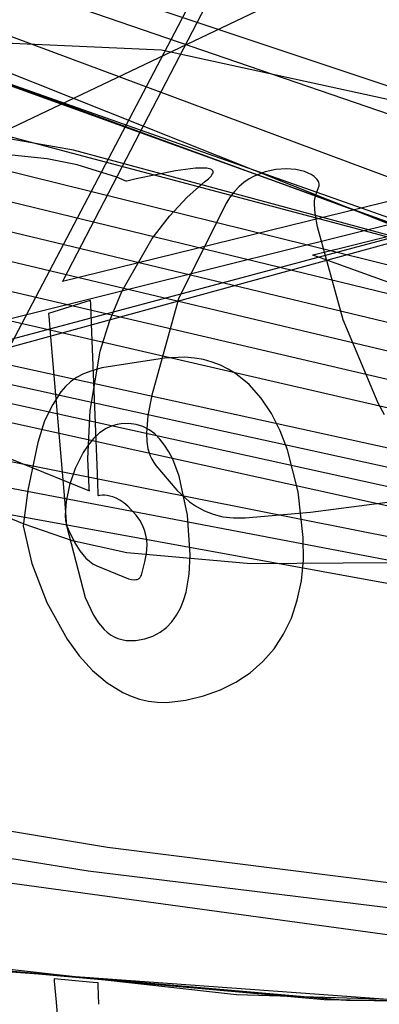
# Model space of a CAD drawing. Extents: x -3.57 to 3.57, y -2.08 to 2.06.
# Tile 41 of 219: x -2.6247 to -2.5706, y -0.413 to -0.2649. Entities that reach past the tile are written whole.
import ezdxf

# ---------------------------------------------------------------- set-up
doc = ezdxf.new("R2010")
doc.units = 0

msp = doc.modelspace()

# ---------------------------------------------------------------- linework, layer by layer
at = {"layer": 'Layer 1', "color": 7, "linetype": 'CONTINUOUS'}
for p, q in [((-2.513426, -0.097833), (-2.600923, -0.265984)), ((-2.739383, -0.217898), (-2.481258, -0.304411)), ((-2.740882, -0.220216), (-2.48386, -0.308409)), ((-2.524169, -0.313554), (-2.747622, -0.224687)), ((-2.524169, -0.313554), (-2.747622, -0.224687)), ((-2.524169, -0.313554), (-2.747622, -0.224687)), ((-2.317658, -0.229466), (-3.244016, -0.484016)), ((-2.564027, -0.290547), (-2.708692, -0.236728)), ((-2.950123, -0.245978), (-2.494562, -0.34569)), ((-2.951621, -0.248296), (-2.494894, -0.348569)), ((-2.953123, -0.250614), (-2.495227, -0.351449)), ((-2.954621, -0.252935), (-2.49556, -0.354327)), ((-2.611293, -0.290911), (-2.592647, -0.255056)), ((-2.63273, -0.284405), (-2.579111, -0.258911)), ((-2.616597, -0.284544), (-2.758873, -0.25974)), ((-2.600923, -0.265984), (-2.628309, -0.318053)), ((-2.656074, -0.267173), (-2.603365, -0.269474)), ((-2.640276, -0.269531), (-2.484691, -0.32631)), ((-2.640276, -0.269531), (-2.484691, -0.32631)), ((-2.637566, -0.270621), (-2.462577, -0.332175)), ((-2.603365, -0.269474), (-2.567239, -0.27734)), ((-2.48096, -0.327391), (-2.635986, -0.271255)), ((-2.48096, -0.327391), (-2.635986, -0.271255)), ((-2.479687, -0.327753), (-2.634481, -0.271858)), ((-2.479687, -0.327753), (-2.634481, -0.271858)), ((-2.479687, -0.327753), (-2.634481, -0.271858)), ((-2.479687, -0.327753), (-2.634481, -0.271858)), ((-2.479687, -0.327753), (-2.634481, -0.271858)), ((-2.479687, -0.327753), (-2.634481, -0.271858)), ((-2.479687, -0.327753), (-2.634481, -0.271858)), ((-2.479687, -0.327753), (-2.634481, -0.271858)), ((-2.479687, -0.327753), (-2.634481, -0.271858)), ((-2.479687, -0.327753), (-2.634481, -0.271858)), ((-3.260489, -0.482345), (-2.479187, -0.273802)), ((-2.492214, -0.276647), (-2.593815, -0.30191)), ((-2.515102, -0.278969), (-2.618268, -0.304323)), ((-2.657722, -0.279967), (-2.544046, -0.308006)), ((-2.519245, -0.3109), (-2.632518, -0.280859)), ((-2.660322, -0.283965), (-2.546979, -0.311546)), ((-2.521545, -0.310217), (-2.616597, -0.284544)), ((-2.662921, -0.287963), (-2.549912, -0.315084)), ((-2.576233, -0.299235), (-2.529472, -0.287665)), ((-2.617437, -0.302725), (-2.611293, -0.290911)), ((-2.66552, -0.291959), (-2.552841, -0.318619)), ((-2.66812, -0.295958), (-2.555774, -0.322157)), ((-2.670719, -0.299956), (-2.558706, -0.325695)), ((-2.580629, -0.300323), (-2.58063, -0.300323)), ((-2.58063, -0.300323), (-2.58063, -0.300323)), ((-2.58063, -0.300323), (-2.58063, -0.300323)), ((-2.58063, -0.300323), (-2.58063, -0.300323)), ((-2.58063, -0.300323), (-2.58063, -0.300323)), ((-2.58063, -0.300323), (-2.58063, -0.300323)), ((-2.58063, -0.300323), (-2.58063, -0.300323)), ((-2.58063, -0.300323), (-2.58063, -0.300323)), ((-2.58063, -0.300323), (-2.58063, -0.300323)), ((-2.58063, -0.300323), (-2.58063, -0.300323)), ((-2.58063, -0.300323), (-2.580629, -0.300323)), ((-2.580629, -0.300323), (-2.580628, -0.300322)), ((-2.580625, -0.300325), (-2.580629, -0.300323)), ((-2.580628, -0.300322), (-2.58061, -0.300318)), ((-2.58056, -0.300348), (-2.580625, -0.300325)), ((-2.58061, -0.300318), (-2.580521, -0.300296)), ((-2.579582, -0.300702), (-2.58056, -0.300348)), ((-2.580521, -0.300296), (-2.580141, -0.300202)), ((-2.580141, -0.300202), (-2.576233, -0.299235)), ((-2.593815, -0.30191), (-2.625824, -0.309868)), ((-2.566859, -0.305314), (-2.579582, -0.300702)), ((-2.61808, -0.303963), (-2.617437, -0.302725)), ((-2.618268, -0.304323), (-2.618267, -0.304322)), ((-2.618268, -0.304323), (-2.618268, -0.304323)), ((-2.618268, -0.304323), (-2.618268, -0.304323)), ((-2.618268, -0.304323), (-2.618268, -0.304323)), ((-2.618268, -0.304323), (-2.618268, -0.304323)), ((-2.618267, -0.304321), (-2.618264, -0.304315)), ((-2.618267, -0.304322), (-2.618267, -0.304321)), ((-2.618264, -0.304315), (-2.618233, -0.304256)), ((-2.618233, -0.304256), (-2.61808, -0.303963)), ((-2.614754, -0.307385), (-2.620378, -0.309146)), ((-2.61411, -0.307183), (-2.614754, -0.307385)), ((-2.614046, -0.307163), (-2.61411, -0.307183)), ((-2.614031, -0.307159), (-2.614046, -0.307163)), ((-2.614028, -0.307158), (-2.614031, -0.307159)), ((-2.614028, -0.307158), (-2.614028, -0.307157)), ((-2.614028, -0.307157), (-2.614028, -0.307157)), ((-2.614028, -0.307157), (-2.614028, -0.307157)), ((-2.614028, -0.307157), (-2.614028, -0.307157)), ((-2.614028, -0.307157), (-2.614028, -0.307157)), ((-2.614028, -0.307157), (-2.614028, -0.307157)), ((-2.614028, -0.307157), (-2.614028, -0.307157)), ((-2.614028, -0.307157), (-2.614028, -0.307157)), ((-2.614028, -0.307157), (-2.614028, -0.307158)), ((-2.61401, -0.307601), (-2.614028, -0.307158)), ((-2.614028, -0.307158), (-2.614028, -0.307158)), ((-2.613889, -0.310682), (-2.61401, -0.307601)), ((-2.620378, -0.309146), (-2.620378, -0.309146)), ((-2.620378, -0.309146), (-2.620378, -0.309146)), ((-2.620378, -0.309146), (-2.620378, -0.309146)), ((-2.620378, -0.309146), (-2.620378, -0.309146)), ((-2.620378, -0.309146), (-2.620378, -0.309146)), ((-2.620378, -0.309146), (-2.620378, -0.309148)), ((-2.620378, -0.309148), (-2.620377, -0.309153)), ((-2.620377, -0.309153), (-2.620372, -0.309213)), ((-2.620372, -0.309213), (-2.620347, -0.309505)), ((-2.620347, -0.309505), (-2.620078, -0.312645)), ((-2.613002, -0.333202), (-2.613889, -0.310682)), ((-2.620078, -0.312645), (-2.617989, -0.337042)), ((-2.602927, -0.315821), (-2.612331, -0.317287)), ((-2.599848, -0.315694), (-2.602927, -0.315821)), ((-2.59841, -0.315819), (-2.599848, -0.315694)), ((-2.597039, -0.316065), (-2.59841, -0.315819)), ((-2.595734, -0.316427), (-2.597039, -0.316065)), ((-2.594494, -0.316901), (-2.595734, -0.316427)), ((-2.615122, -0.318222), (-2.616181, -0.318775)), ((-2.613852, -0.31773), (-2.615122, -0.318222)), ((-2.612331, -0.317287), (-2.613852, -0.31773)), ((-2.59332, -0.317483), (-2.594494, -0.316901)), ((-2.592208, -0.318166), (-2.59332, -0.317483)), ((-2.590173, -0.319824), (-2.592208, -0.318166)), ((-2.617069, -0.319398), (-2.617826, -0.320101)), ((-2.616181, -0.318775), (-2.617069, -0.319398)), ((-2.683716, -0.319943), (-2.495894, -0.357207)), ((-2.618493, -0.320893), (-2.619717, -0.322787)), ((-2.617826, -0.320101), (-2.618493, -0.320893)), ((-2.588381, -0.321837), (-2.590173, -0.319824)), ((-2.586825, -0.324169), (-2.588381, -0.321837)), ((-2.686314, -0.323939), (-2.496228, -0.360085)), ((-2.619717, -0.322787), (-2.620954, -0.325265)), ((-2.585498, -0.326784), (-2.586825, -0.324169)), ((-2.620954, -0.325265), (-2.622003, -0.328529)), ((-2.609433, -0.325697), (-2.61003, -0.325793)), ((-2.608259, -0.325662), (-2.609433, -0.325697)), ((-2.607169, -0.325811), (-2.608259, -0.325662)), ((-2.612686, -0.327095), (-2.613594, -0.327935)), ((-2.61169, -0.326424), (-2.612686, -0.327095)), ((-2.611159, -0.32616), (-2.61169, -0.326424)), ((-2.610605, -0.325948), (-2.611159, -0.32616)), ((-2.61003, -0.325793), (-2.610605, -0.325948)), ((-2.606161, -0.32613), (-2.607169, -0.325811)), ((-2.605233, -0.326611), (-2.606161, -0.32613)), ((-2.60438, -0.327242), (-2.605233, -0.326611)), ((-2.584392, -0.329646), (-2.585498, -0.326784)), ((-2.688914, -0.327938), (-2.496561, -0.362965)), ((-2.622003, -0.328529), (-2.623478, -0.335681)), ((-2.613594, -0.327935), (-2.614414, -0.328916)), ((-2.603602, -0.328013), (-2.60438, -0.327242)), ((-2.602894, -0.328912), (-2.603602, -0.328013)), ((-2.615146, -0.330009), (-2.616346, -0.332422)), ((-2.614414, -0.328916), (-2.615146, -0.330009)), ((-2.602254, -0.329929), (-2.602894, -0.328912)), ((-2.601681, -0.331054), (-2.602254, -0.329929)), ((-2.582815, -0.335963), (-2.584392, -0.329646)), ((-2.600719, -0.333581), (-2.601681, -0.331054)), ((-2.616346, -0.332422), (-2.617197, -0.334952)), ((-2.624061, -0.340812), (-2.639294, -0.334485)), ((-2.612885, -0.336183), (-2.613002, -0.333202)), ((-2.599462, -0.33945), (-2.600719, -0.333581)), ((-2.623478, -0.335681), (-2.624205, -0.341051)), ((-2.617197, -0.334952), (-2.617697, -0.337374)), ((-2.582035, -0.342827), (-2.582815, -0.335963)), ((-2.617989, -0.337042), (-2.617696, -0.340468)), ((-2.617697, -0.337374), (-2.617848, -0.339467)), ((-2.612873, -0.336478), (-2.612885, -0.336183)), ((-2.612871, -0.336547), (-2.612873, -0.336478)), ((-2.61287, -0.336561), (-2.612871, -0.336547)), ((-2.61287, -0.336563), (-2.61287, -0.336561)), ((-2.612869, -0.336563), (-2.61287, -0.336563)), ((-2.61287, -0.336563), (-2.61287, -0.336563)), ((-2.61287, -0.336563), (-2.61287, -0.336563)), ((-2.61287, -0.336563), (-2.61287, -0.336563)), ((-2.61287, -0.336563), (-2.61287, -0.336563)), ((-2.61287, -0.336563), (-2.61287, -0.336563)), ((-2.61287, -0.336563), (-2.61287, -0.336563)), ((-2.61287, -0.336563), (-2.61287, -0.336563)), ((-2.61287, -0.336563), (-2.61287, -0.336563)), ((-2.61287, -0.336563), (-2.61287, -0.336563)), ((-2.61287, -0.336563), (-2.61287, -0.336563)), ((-2.61287, -0.336563), (-2.61287, -0.336563)), ((-2.612693, -0.336516), (-2.612869, -0.336563)), ((-2.612245, -0.336461), (-2.612693, -0.336516)), ((-2.61193, -0.33646), (-2.612245, -0.336461)), ((-2.61156, -0.336494), (-2.61193, -0.33646)), ((-2.611141, -0.336573), (-2.61156, -0.336494)), ((-2.610676, -0.336711), (-2.611141, -0.336573)), ((-2.610171, -0.336919), (-2.610676, -0.336711)), ((-2.609628, -0.33721), (-2.610171, -0.336919)), ((-2.609054, -0.337595), (-2.609628, -0.33721)), ((-2.608453, -0.338086), (-2.609054, -0.337595)), ((-2.60719, -0.339433), (-2.608453, -0.338086)), ((-2.617848, -0.339467), (-2.617792, -0.340321)), ((-2.617792, -0.340321), (-2.617732, -0.340687)), ((-2.617696, -0.340468), (-2.61765, -0.341005)), ((-2.606642, -0.340207), (-2.60719, -0.339433)), ((-2.606221, -0.340972), (-2.606642, -0.340207)), ((-2.599035, -0.345437), (-2.599462, -0.33945)), ((-2.624205, -0.341051), (-2.62286, -0.346744)), ((-2.616756, -0.343313), (-2.624061, -0.340812)), ((-2.617732, -0.340687), (-2.61765, -0.341008)), ((-2.61765, -0.341005), (-2.61765, -0.341008)), ((-2.61765, -0.341008), (-2.614839, -0.351829)), ((-2.61765, -0.341008), (-2.61765, -0.341008)), ((-2.61765, -0.341008), (-2.61765, -0.341008)), ((-2.61765, -0.341008), (-2.61765, -0.341008)), ((-2.61765, -0.341008), (-2.61765, -0.341008)), ((-2.61765, -0.341008), (-2.61765, -0.341008)), ((-2.61765, -0.341008), (-2.61765, -0.341008)), ((-2.61765, -0.341008), (-2.61765, -0.341008)), ((-2.61765, -0.341008), (-2.61765, -0.341008)), ((-2.61765, -0.341008), (-2.61765, -0.341008)), ((-2.61765, -0.341008), (-2.617649, -0.341008)), ((-2.617649, -0.341008), (-2.617649, -0.341009)), ((-2.617649, -0.341009), (-2.617646, -0.341019)), ((-2.617646, -0.341019), (-2.617628, -0.341065)), ((-2.617628, -0.341065), (-2.617422, -0.341572)), ((-2.617422, -0.341572), (-2.616417, -0.343603)), ((-2.605913, -0.341725), (-2.606221, -0.340972)), ((-2.605707, -0.342465), (-2.605913, -0.341725)), ((-2.608587, -0.345091), (-2.616756, -0.343313)), ((-2.605589, -0.343187), (-2.605707, -0.342465)), ((-2.605546, -0.34389), (-2.605589, -0.343187)), ((-2.582013, -0.346203), (-2.582035, -0.342827)), ((-2.616417, -0.343603), (-2.615652, -0.344805)), ((-2.615652, -0.344805), (-2.614734, -0.345919)), ((-2.605636, -0.345224), (-2.605546, -0.34389)), ((-2.614734, -0.345919), (-2.614223, -0.346392)), ((-2.614223, -0.346392), (-2.61368, -0.346782)), ((-2.589903, -0.346776), (-2.608587, -0.345091)), ((-2.606396, -0.348458), (-2.605875, -0.346446)), ((-2.605875, -0.346446), (-2.605636, -0.345224)), ((-2.599192, -0.348311), (-2.599035, -0.345437)), ((-2.582312, -0.349346), (-2.582013, -0.346203)), ((-2.62286, -0.346744), (-2.620632, -0.352603)), ((-2.61368, -0.346782), (-2.613398, -0.34694)), ((-2.613398, -0.34694), (-2.613108, -0.347069)), ((-2.613108, -0.347069), (-2.608353, -0.349009)), ((-2.56909, -0.346605), (-2.589903, -0.346776)), ((-2.608353, -0.349009), (-2.607864, -0.349116)), ((-2.607864, -0.349116), (-2.607427, -0.349154)), ((-2.607427, -0.349154), (-2.607231, -0.349142)), ((-2.607231, -0.349142), (-2.607051, -0.349108)), ((-2.607051, -0.349108), (-2.606888, -0.349051)), ((-2.606888, -0.349051), (-2.606813, -0.349012)), ((-2.606813, -0.349012), (-2.606743, -0.348968)), ((-2.606743, -0.348968), (-2.606678, -0.348917)), ((-2.606678, -0.348917), (-2.606618, -0.348858)), ((-2.606618, -0.348858), (-2.606563, -0.348793)), ((-2.606563, -0.348793), (-2.606513, -0.348721)), ((-2.606513, -0.348721), (-2.606469, -0.348641)), ((-2.606469, -0.348641), (-2.606396, -0.348458)), ((-2.599668, -0.351011), (-2.599192, -0.348311)), ((-2.582918, -0.352255), (-2.582312, -0.349346)), ((-2.614839, -0.351829), (-2.613617, -0.3545)), ((-2.60052, -0.353435), (-2.600044, -0.352264)), ((-2.600044, -0.352264), (-2.599668, -0.351011)), ((-2.583814, -0.354924), (-2.582918, -0.352255)), ((-2.620632, -0.352603), (-2.617574, -0.35812)), ((-2.601105, -0.354512), (-2.60052, -0.353435)), ((-2.613617, -0.3545), (-2.612868, -0.355652)), ((-2.601804, -0.355482), (-2.601105, -0.354512)), ((-2.584988, -0.35735), (-2.583814, -0.354924)), ((-2.612868, -0.355652), (-2.61201, -0.356639)), ((-2.61201, -0.356639), (-2.611538, -0.35706)), ((-2.603578, -0.357051), (-2.602626, -0.356333)), ((-2.602626, -0.356333), (-2.601804, -0.355482)), ((-2.617574, -0.35812), (-2.615752, -0.360594)), ((-2.611538, -0.35706), (-2.611034, -0.357428)), ((-2.611034, -0.357428), (-2.610498, -0.357738)), ((-2.610498, -0.357738), (-2.609927, -0.357986)), ((-2.609927, -0.357986), (-2.609322, -0.358169)), ((-2.609322, -0.358169), (-2.60868, -0.358282)), ((-2.60868, -0.358282), (-2.607999, -0.358322)), ((-2.607999, -0.358322), (-2.60728, -0.358283)), ((-2.60728, -0.358283), (-2.605897, -0.358039)), ((-2.605897, -0.358039), (-2.604666, -0.357624)), ((-2.604666, -0.357624), (-2.603578, -0.357051)), ((-2.586423, -0.359531), (-2.584988, -0.35735)), ((-2.588106, -0.361462), (-2.586423, -0.359531)), ((-2.615752, -0.360594), (-2.613742, -0.362793)), ((-2.590021, -0.36314), (-2.588106, -0.361462)), ((-2.613742, -0.362793), (-2.611551, -0.364655)), ((-2.592155, -0.364562), (-2.590021, -0.36314)), ((-2.611551, -0.364655), (-2.609187, -0.366115)), ((-2.594491, -0.365723), (-2.592155, -0.364562)), ((-2.609187, -0.366115), (-2.607942, -0.366675)), ((-2.607942, -0.366675), (-2.606656, -0.367112)), ((-2.606656, -0.367112), (-2.60533, -0.367417)), ((-2.599716, -0.367254), (-2.597017, -0.366622)), ((-2.597017, -0.366622), (-2.594491, -0.365723)), ((-2.60533, -0.367417), (-2.603965, -0.367582)), ((-2.603965, -0.367582), (-2.602561, -0.367599)), ((-2.602561, -0.367599), (-2.599716, -0.367254)), ((-2.717506, -0.371911), (-2.611485, -0.389373)), ((-2.720106, -0.375909), (-2.614417, -0.392911)), ((-2.56754, -0.402827), (-2.696933, -0.385151)), ((-2.611485, -0.389373), (-2.537632, -0.398678)), ((-2.614417, -0.392911), (-2.538722, -0.402224)), ((-2.698821, -0.399675), (-2.592097, -0.411516)), ((-2.670536, -0.404068), (-2.578873, -0.412275)), ((-2.670536, -0.404068), (-2.578873, -0.412275)), ((-2.576367, -0.412396), (-2.668009, -0.40437)), ((-2.576367, -0.412396), (-2.668009, -0.40437)), ((-2.575502, -0.412435), (-2.667126, -0.404474)), ((-2.575502, -0.412435), (-2.667126, -0.404474)), ((-2.575502, -0.412435), (-2.667126, -0.404474)), ((-2.575502, -0.412435), (-2.667126, -0.404474)), ((-2.575502, -0.412435), (-2.667126, -0.404474)), ((-2.575502, -0.412435), (-2.667126, -0.404474)), ((-2.575502, -0.412435), (-2.667126, -0.404474)), ((-2.575502, -0.412435), (-2.667126, -0.404474)), ((-2.575502, -0.412435), (-2.667126, -0.404474)), ((-2.575502, -0.412435), (-2.667126, -0.404474)), ((-2.559858, -0.41296), (-2.650203, -0.406388)), ((-2.559858, -0.41296), (-2.650203, -0.406388)), ((-2.559858, -0.41296), (-2.650203, -0.406388)), ((-2.619535, -0.409189), (-2.619535, -0.409189)), ((-2.619535, -0.409189), (-2.619535, -0.409189)), ((-2.619535, -0.409189), (-2.619535, -0.409189)), ((-2.619535, -0.409189), (-2.619535, -0.409189)), ((-2.619535, -0.409189), (-2.619535, -0.409189)), ((-2.619535, -0.409189), (-2.619535, -0.409191)), ((-2.613667, -0.409726), (-2.619535, -0.409189)), ((-2.619535, -0.409191), (-2.619535, -0.409196)), ((-2.619535, -0.409196), (-2.61953, -0.409256)), ((-2.61953, -0.409256), (-2.619505, -0.409549)), ((-2.619505, -0.409549), (-2.619235, -0.412689)), ((-2.612995, -0.409787), (-2.613667, -0.409726)), ((-2.612929, -0.409794), (-2.612995, -0.409787)), ((-2.612913, -0.409795), (-2.612929, -0.409794)), ((-2.61291, -0.409795), (-2.612913, -0.409795)), ((-2.612909, -0.409795), (-2.61291, -0.409795)), ((-2.61291, -0.409795), (-2.61291, -0.409795)), ((-2.612896, -0.4102), (-2.612909, -0.409795)), ((-2.612909, -0.409795), (-2.612909, -0.409795)), ((-2.612909, -0.409795), (-2.612909, -0.409795)), ((-2.612909, -0.409795), (-2.612909, -0.409795)), ((-2.612909, -0.409795), (-2.612909, -0.409795)), ((-2.612909, -0.409795), (-2.612909, -0.409795)), ((-2.612909, -0.409795), (-2.612909, -0.409795)), ((-2.612909, -0.409795), (-2.612909, -0.409795)), ((-2.612909, -0.409795), (-2.612909, -0.409795)), ((-2.612804, -0.413009), (-2.612896, -0.4102)), ((-2.592097, -0.411516), (-2.544016, -0.413003)), ((-2.619235, -0.412689), (-2.617143, -0.437089)), ((-2.578873, -0.412275), (-2.53948, -0.412886)), ((-2.578873, -0.412275), (-2.53948, -0.412886)), ((-2.537541, -0.412814), (-2.576367, -0.412396)), ((-2.537541, -0.412814), (-2.576367, -0.412396)), ((-2.536877, -0.412785), (-2.575502, -0.412435)), ((-2.536877, -0.412785), (-2.575502, -0.412435)), ((-2.536877, -0.412785), (-2.575502, -0.412435)), ((-2.536877, -0.412785), (-2.575502, -0.412435)), ((-2.536877, -0.412785), (-2.575502, -0.412435)), ((-2.536877, -0.412785), (-2.575502, -0.412435)), ((-2.536877, -0.412785), (-2.575502, -0.412435)), ((-2.536877, -0.412785), (-2.575502, -0.412435)), ((-2.536877, -0.412785), (-2.575502, -0.412435)), ((-2.536877, -0.412785), (-2.575502, -0.412435))]:
    msp.add_line(p, q, dxfattribs=at)
at = {"layer": 'Layer 1', "color": 8, "linetype": 'CONTINUOUS'}
for p, q in [((-2.620567, -0.285885), (-2.625913, -0.285306)), ((-2.616067, -0.286781), (-2.620567, -0.285885)), ((-2.610073, -0.288648), (-2.616067, -0.286781)), ((-2.608809, -0.289179), (-2.610073, -0.288648)), ((-2.601277, -0.287685), (-2.607202, -0.288896)), ((-2.598231, -0.287293), (-2.601277, -0.287685)), ((-2.597011, -0.287255), (-2.598231, -0.287293)), ((-2.596517, -0.28729), (-2.597011, -0.287255)), ((-2.596115, -0.287364), (-2.596517, -0.28729)), ((-2.596306, -0.288869), (-2.595908, -0.288473)), ((-2.595953, -0.287418), (-2.596115, -0.287364)), ((-2.595819, -0.287483), (-2.595953, -0.287418)), ((-2.595908, -0.288473), (-2.59577, -0.288299)), ((-2.595762, -0.28752), (-2.595819, -0.287483)), ((-2.59577, -0.288299), (-2.595671, -0.288141)), ((-2.595713, -0.28756), (-2.595762, -0.28752)), ((-2.595672, -0.287603), (-2.595713, -0.28756)), ((-2.595638, -0.287649), (-2.595672, -0.287603)), ((-2.595671, -0.288141), (-2.595636, -0.288067)), ((-2.595612, -0.287699), (-2.595638, -0.287649)), ((-2.595636, -0.288067), (-2.59561, -0.287997)), ((-2.595595, -0.287752), (-2.595612, -0.287699)), ((-2.59561, -0.287997), (-2.595593, -0.28793)), ((-2.595586, -0.287808), (-2.595595, -0.287752)), ((-2.595593, -0.28793), (-2.595585, -0.287867)), ((-2.595585, -0.287867), (-2.595586, -0.287808)), ((-2.589398, -0.288453), (-2.590185, -0.288897)), ((-2.587781, -0.287809), (-2.589398, -0.288453)), ((-2.586159, -0.287458), (-2.587781, -0.287809)), ((-2.584591, -0.287363), (-2.586159, -0.287458)), ((-2.583138, -0.287487), (-2.584591, -0.287363)), ((-2.581859, -0.287794), (-2.583138, -0.287487)), ((-2.581304, -0.288004), (-2.581859, -0.287794)), ((-2.580815, -0.288246), (-2.581304, -0.288004)), ((-2.580401, -0.288515), (-2.580815, -0.288246)), ((-2.580067, -0.288806), (-2.580401, -0.288515)), ((-2.608694, -0.289233), (-2.608809, -0.289179)), ((-2.608667, -0.289245), (-2.608694, -0.289233)), ((-2.608662, -0.289248), (-2.608667, -0.289245)), ((-2.608661, -0.289248), (-2.608662, -0.289248)), ((-2.608662, -0.289248), (-2.608662, -0.289248)), ((-2.608658, -0.289247), (-2.608661, -0.289248)), ((-2.608661, -0.289248), (-2.608661, -0.289248)), ((-2.608661, -0.289248), (-2.608661, -0.289248)), ((-2.608661, -0.289248), (-2.608661, -0.289248)), ((-2.608661, -0.289248), (-2.608661, -0.289248)), ((-2.608661, -0.289248), (-2.608661, -0.289248)), ((-2.608661, -0.289248), (-2.608661, -0.289248)), ((-2.608661, -0.289248), (-2.608661, -0.289248)), ((-2.608661, -0.289248), (-2.608661, -0.289248)), ((-2.608647, -0.289244), (-2.608658, -0.289247)), ((-2.6086, -0.289233), (-2.608647, -0.289244)), ((-2.607202, -0.288896), (-2.6086, -0.289233)), ((-2.599524, -0.291627), (-2.596879, -0.289331)), ((-2.596879, -0.289331), (-2.596306, -0.288869)), ((-2.59168, -0.290049), (-2.592372, -0.290768)), ((-2.590948, -0.289427), (-2.59168, -0.290049)), ((-2.590185, -0.288897), (-2.590948, -0.289427)), ((-2.579933, -0.288959), (-2.580067, -0.288806)), ((-2.579822, -0.289115), (-2.579933, -0.288959)), ((-2.579872, -0.290581), (-2.579648, -0.289936)), ((-2.579735, -0.289275), (-2.579822, -0.289115)), ((-2.579674, -0.289438), (-2.579735, -0.289275)), ((-2.579638, -0.289603), (-2.579674, -0.289438)), ((-2.579648, -0.289936), (-2.579629, -0.289769)), ((-2.579629, -0.289769), (-2.579638, -0.289603)), ((-2.602176, -0.294501), (-2.599524, -0.291627)), ((-2.593018, -0.291587), (-2.59361, -0.292512)), ((-2.592372, -0.290768), (-2.593018, -0.291587)), ((-2.580312, -0.29219), (-2.580216, -0.291671)), ((-2.580216, -0.291671), (-2.579872, -0.290581)), ((-2.59361, -0.292512), (-2.6008, -0.306908)), ((-2.580351, -0.292744), (-2.580312, -0.29219)), ((-2.580243, -0.294108), (-2.580351, -0.292744)), ((-2.60475, -0.297873), (-2.602176, -0.294501)), ((-2.57986, -0.296071), (-2.580243, -0.294108)), ((-2.576039, -0.310078), (-2.57986, -0.296071)), ((-2.609327, -0.305799), (-2.60475, -0.297873)), ((-2.61116, -0.310196), (-2.609327, -0.305799)), ((-2.6008, -0.306908), (-2.604802, -0.321388)), ((-2.612577, -0.314777), (-2.61116, -0.310196)), ((-2.570764, -0.322611), (-2.576039, -0.310078)), ((-2.614103, -0.323709), (-2.612577, -0.314777)), ((-2.604802, -0.321388), (-2.605397, -0.324444)), ((-2.569775, -0.32435), (-2.570764, -0.322611)), ((-2.61443, -0.331001), (-2.614103, -0.323709)), ((-2.605397, -0.324444), (-2.605643, -0.327138)), ((-2.605643, -0.327138), (-2.605591, -0.328355)), ((-2.605591, -0.328355), (-2.605399, -0.329488)), ((-2.63052, -0.329215), (-2.614217, -0.33578)), ((-2.605399, -0.329488), (-2.60505, -0.330541)), ((-2.614264, -0.335241), (-2.61443, -0.331001)), ((-2.60505, -0.330541), (-2.604811, -0.331037)), ((-2.604811, -0.331037), (-2.604526, -0.331515)), ((-2.604526, -0.331515), (-2.604192, -0.331973)), ((-2.604192, -0.331973), (-2.60105, -0.335697)), ((-2.614228, -0.33566), (-2.614264, -0.335241)), ((-2.614219, -0.335757), (-2.614228, -0.33566)), ((-2.614217, -0.335777), (-2.614219, -0.335757)), ((-2.614217, -0.335779), (-2.614217, -0.335777)), ((-2.614217, -0.33578), (-2.614217, -0.335779)), ((-2.614217, -0.335779), (-2.614217, -0.335779)), ((-2.614217, -0.335779), (-2.614217, -0.335779)), ((-2.614217, -0.33578), (-2.614217, -0.33578)), ((-2.614217, -0.33578), (-2.614217, -0.33578)), ((-2.614217, -0.33578), (-2.614217, -0.33578)), ((-2.60105, -0.335697), (-2.599159, -0.337424)), ((-2.599159, -0.337424), (-2.598081, -0.338172)), ((-2.580928, -0.33898), (-2.568977, -0.337458)), ((-2.598081, -0.338172), (-2.596895, -0.338813)), ((-2.596895, -0.338813), (-2.595587, -0.339324)), ((-2.590778, -0.339837), (-2.580928, -0.33898)), ((-2.595587, -0.339324), (-2.594141, -0.33968)), ((-2.594141, -0.33968), (-2.592543, -0.339859)), ((-2.592543, -0.339859), (-2.590778, -0.339837))]:
    msp.add_line(p, q, dxfattribs=at)

doc.saveas('drawing.dxf')
